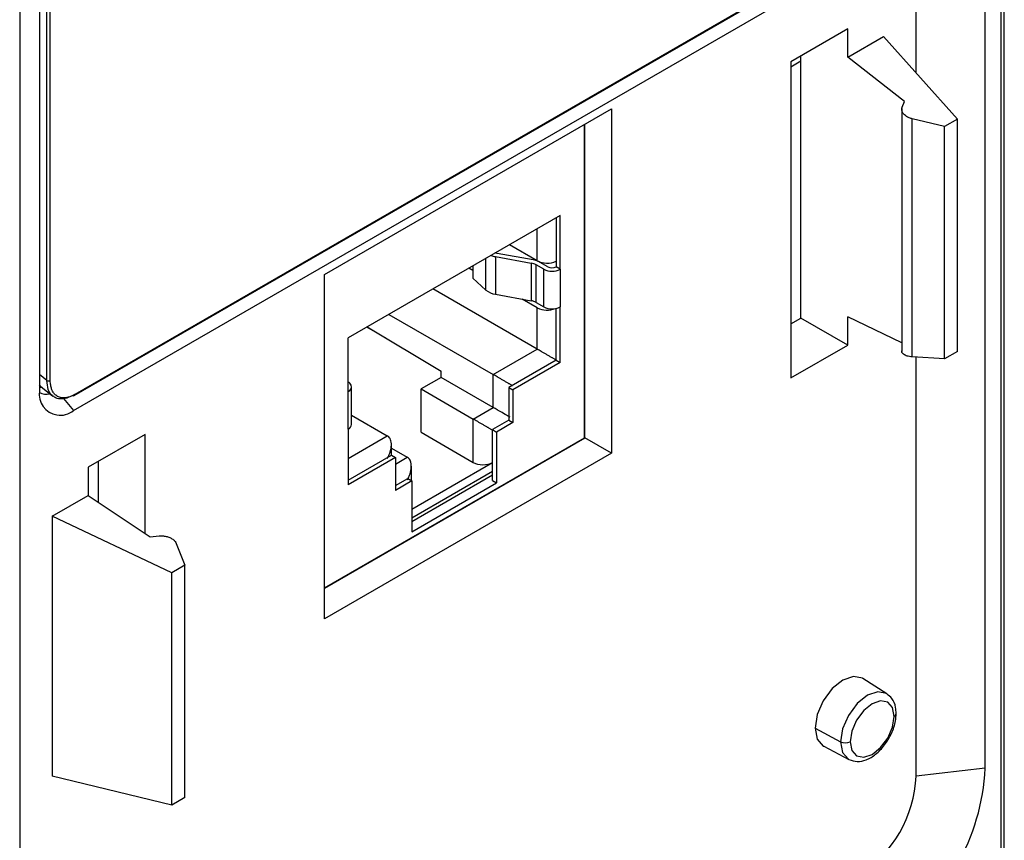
# Model space of a CAD drawing. Header units: inches. Extents: x -287 to -97, y 229 to 474.
# Tile 15 of 17: x -132 to -98, y 345 to 373. Entities that reach past the tile are written whole.
import ezdxf

# ---------------------------------------------------------------- set-up
doc = ezdxf.new("R2010")
doc.units = ezdxf.units.IN
doc.header["$MEASUREMENT"] = 0

# ---------------------------------------------------------------- blocks, each defined once
blk = doc.blocks.new('block 29')
at = {"color": 7, "lineweight": 25}
blk.add_lwpolyline([(-98.226, 343.564), (-98.226, 403.122)], dxfattribs=at)
blk = doc.blocks.new('block 43')
at = {"color": 7, "lineweight": 25}
blk.add_lwpolyline([(-120.879, 359.049), (-120.879, 360.355)], dxfattribs=at)
blk = doc.blocks.new('block 47')
at = {"color": 7, "lineweight": 25}
blk.add_lwpolyline([(-119.498, 357.986), (-119.498, 358.343)], dxfattribs=at)
blk = doc.blocks.new('block 48')
at = {"color": 7, "lineweight": 25}
blk.add_lwpolyline([(-118.79, 355.68), (-115.989, 357.296)], dxfattribs=at)
blk = doc.blocks.new('block 55')
at = {"color": 7, "lineweight": 25}
blk.add_lwpolyline([(-118.805, 357.097), (-118.805, 357.6)], dxfattribs=at)
blk = doc.blocks.new('block 71')
at = {"color": 7, "lineweight": 25}
blk.add_lwpolyline([(-101.785, 370.011), (-101.785, 361.579)], dxfattribs=at)
blk = doc.blocks.new('block 86')
at = {"color": 7, "lineweight": 25}
blk.add_open_spline([(-101.979, 349.017), (-101.983, 349.09), (-101.988, 349.162), (-101.999, 349.232), (-102.019, 349.346), (-102.059, 349.453), (-102.125, 349.536), (-102.175, 349.599), (-102.239, 349.648), (-102.304, 349.696)], degree=3, knots=[0, 0, 0, 0, 1, 1, 1, 2, 2, 2, 3, 3, 3, 3], dxfattribs=at)
blk = doc.blocks.new('block 87')
at = {"color": 7, "lineweight": 25}
blk.add_lwpolyline([(-102.301, 349.706), (-103.134, 350.235)], dxfattribs=at)
blk = doc.blocks.new('block 88')
at = {"color": 7, "lineweight": 25}
blk.add_open_spline([(-103.617, 347.425), (-103.522, 347.391), (-103.427, 347.358), (-103.327, 347.353), (-103.226, 347.349), (-103.122, 347.373), (-103.019, 347.413), (-102.906, 347.458), (-102.796, 347.523), (-102.691, 347.606), (-102.58, 347.694), (-102.474, 347.804), (-102.381, 347.926), (-102.288, 348.049), (-102.207, 348.185), (-102.142, 348.326), (-102.077, 348.469), (-102.028, 348.617), (-102.004, 348.759), (-101.989, 348.847), (-101.984, 348.932), (-101.979, 349.017)], degree=3, knots=[0, 0, 0, 0, 1, 1, 1, 2, 2, 2, 3, 3, 3, 4, 4, 4, 5, 5, 5, 6, 6, 6, 7, 7, 7, 7], dxfattribs=at)
blk = doc.blocks.new('block 89')
at = {"color": 7, "lineweight": 25}
blk.add_lwpolyline([(-104.493, 347.88), (-103.618, 347.424)], dxfattribs=at)
blk = doc.blocks.new('block 134')
at = {"color": 7, "lineweight": 25}
blk.add_lwpolyline([(-131.662, 360.365), (-131.244, 360.031)], dxfattribs=at)
blk = doc.blocks.new('block 135')
at = {"color": 7, "lineweight": 25}
blk.add_lwpolyline([(-131.709, 360.385), (-131.632, 360.341)], dxfattribs=at)
blk = doc.blocks.new('block 136')
at = {"color": 7, "lineweight": 25}
blk.add_lwpolyline([(-130.506, 360.05), (-104.17, 375.253)], dxfattribs=at)
blk = doc.blocks.new('block 329')
at = {"color": 7, "lineweight": 25}
blk.add_lwpolyline([(-98.343, 402.959), (-98.343, 343.495)], dxfattribs=at)
blk = doc.blocks.new('block 331')
at = {"color": 7, "lineweight": 25}
blk.add_open_spline([(-102.303, 341.209), (-100.273, 342.507), (-99.001, 344.711), (-98.892, 347.117)], degree=3, dxfattribs=at)
blk = doc.blocks.new('block 332')
at = {"color": 7, "lineweight": 25}
blk.add_lwpolyline([(-98.892, 347.117), (-98.892, 395.783)], dxfattribs=at)
blk = doc.blocks.new('block 437')
at = {"color": 7, "lineweight": 25}
blk.add_lwpolyline([(-132.397, 377.551), (-132.397, 328.885)], dxfattribs=at)
blk = doc.blocks.new('block 441')
at = {"color": 7, "lineweight": 25}
blk.add_lwpolyline([(-131.709, 377.393), (-131.709, 360.213)], dxfattribs=at)
blk = doc.blocks.new('block 442')
at = {"color": 7, "lineweight": 25}
blk.add_open_spline([(-131.709, 360.213), (-131.774, 359.816), (-131.504, 359.442), (-131.107, 359.378), (-130.902, 359.344), (-130.692, 359.4), (-130.53, 359.532)], degree=3, knots=[0, 0, 0, 0, 1, 1, 1, 2, 2, 2, 2], dxfattribs=at)
blk = doc.blocks.new('block 443')
at = {"color": 7, "lineweight": 25}
blk.add_lwpolyline([(-130.53, 359.532), (-103.151, 375.338)], dxfattribs=at)
blk = doc.blocks.new('block 451')
at = {"color": 7, "lineweight": 25}
blk.add_lwpolyline([(-121.819, 352.303), (-121.819, 364.257)], dxfattribs=at)
blk = doc.blocks.new('block 452')
at = {"color": 7, "lineweight": 25}
blk.add_lwpolyline([(-111.863, 358.05), (-121.819, 352.303)], dxfattribs=at)
blk = doc.blocks.new('block 453')
at = {"color": 7, "lineweight": 25}
blk.add_lwpolyline([(-111.863, 370.004), (-111.863, 358.05)], dxfattribs=at)
blk = doc.blocks.new('block 454')
at = {"color": 7, "lineweight": 25}
blk.add_lwpolyline([(-121.819, 364.257), (-111.863, 370.004)], dxfattribs=at)
blk = doc.blocks.new('block 457')
at = {"color": 7, "lineweight": 25}
blk.add_lwpolyline([(-103.134, 350.235), (-103.15, 350.245), (-103.462, 350.306), (-103.83, 350.178), (-104.198, 349.881), (-104.51, 349.46), (-104.719, 348.979), (-104.792, 348.512)], dxfattribs=at)
blk = doc.blocks.new('block 458')
at = {"color": 7, "lineweight": 25}
blk.add_lwpolyline([(-104.792, 348.512), (-104.719, 348.129), (-104.51, 347.89), (-104.493, 347.88)], dxfattribs=at)
blk = doc.blocks.new('block 459')
at = {"color": 7, "lineweight": 25}
blk.add_lwpolyline([(-103.66, 361.805), (-103.66, 362.785)], dxfattribs=at)
blk = doc.blocks.new('block 460')
at = {"color": 7, "lineweight": 25}
blk.add_lwpolyline([(-103.66, 371.8), (-102.416, 372.518)], dxfattribs=at)
blk = doc.blocks.new('block 461')
at = {"color": 7, "lineweight": 25}
blk.add_lwpolyline([(-103.66, 371.8), (-103.66, 372.78)], dxfattribs=at)
blk = doc.blocks.new('block 462')
at = {"color": 7, "lineweight": 25}
blk.add_lwpolyline([(-103.66, 372.78), (-105.64, 371.637)], dxfattribs=at)
blk = doc.blocks.new('block 463')
at = {"color": 7, "lineweight": 25}
blk.add_lwpolyline([(-105.64, 371.637), (-105.64, 360.662)], dxfattribs=at)
blk = doc.blocks.new('block 464')
at = {"color": 7, "lineweight": 25}
blk.add_lwpolyline([(-105.64, 360.662), (-103.66, 361.805)], dxfattribs=at)
blk = doc.blocks.new('block 465')
at = {"color": 7, "lineweight": 25}
blk.add_lwpolyline([(-130.021, 357.562), (-130.021, 356.582)], dxfattribs=at)
blk = doc.blocks.new('block 466')
at = {"color": 7, "lineweight": 25}
blk.add_lwpolyline([(-131.266, 355.864), (-130.021, 356.582)], dxfattribs=at)
blk = doc.blocks.new('block 467')
at = {"color": 7, "lineweight": 25}
blk.add_lwpolyline([(-131.266, 355.864), (-131.266, 346.849)], dxfattribs=at)
blk = doc.blocks.new('block 468')
at = {"color": 7, "lineweight": 25}
blk.add_lwpolyline([(-128.041, 355.266), (-128.041, 358.705)], dxfattribs=at)
blk = doc.blocks.new('block 469')
at = {"color": 7, "lineweight": 25}
blk.add_lwpolyline([(-128.041, 358.705), (-130.021, 357.562)], dxfattribs=at)
blk = doc.blocks.new('block 471')
at = {"color": 7, "lineweight": 25}
blk.add_lwpolyline([(-101.284, 346.846), (-101.284, 361.386)], dxfattribs=at)
blk = doc.blocks.new('block 472')
at = {"color": 7, "lineweight": 25}
blk.add_lwpolyline([(-101.284, 371.252), (-101.284, 395.512)], dxfattribs=at)
blk = doc.blocks.new('block 473')
at = {"color": 7, "lineweight": 25}
blk.add_open_spline([(-103.264, 343.417), (-102.086, 344.17), (-101.348, 345.449), (-101.284, 346.846)], degree=3, dxfattribs=at)
blk = doc.blocks.new('block 557')
at = {"color": 7, "lineweight": 25}
blk.add_lwpolyline([(-131.709, 360.33), (-131.64, 360.347)], dxfattribs=at)
blk = doc.blocks.new('block 694')
at = {"color": 7, "lineweight": 25}
blk.add_open_spline([(-131.708, 360.159), (-131.599, 360.099), (-131.471, 360.084), (-131.351, 360.116)], degree=3, dxfattribs=at)
blk = doc.blocks.new('block 695')
at = {"color": 7, "lineweight": 25}
blk.add_lwpolyline([(-130.021, 356.582), (-127.865, 355.149)], dxfattribs=at)
blk = doc.blocks.new('block 696')
at = {"color": 7, "lineweight": 25}
blk.add_lwpolyline([(-127.865, 355.149), (-127.552, 355.181)], dxfattribs=at)
blk = doc.blocks.new('block 697')
at = {"color": 7, "lineweight": 25}
blk.add_open_spline([(-127.552, 355.181), (-127.534, 355.182), (-127.517, 355.183), (-127.499, 355.184), (-127.48, 355.185), (-127.461, 355.184), (-127.442, 355.183), (-127.421, 355.182), (-127.401, 355.18), (-127.381, 355.178), (-127.359, 355.175), (-127.338, 355.171), (-127.317, 355.166), (-127.295, 355.161), (-127.273, 355.155), (-127.252, 355.149), (-127.229, 355.141), (-127.208, 355.133), (-127.187, 355.124), (-127.17, 355.116), (-127.154, 355.108), (-127.139, 355.1), (-127.121, 355.09), (-127.104, 355.079), (-127.088, 355.067), (-127.054, 355.043), (-127.024, 355.016), (-127.003, 354.987), (-126.987, 354.965), (-126.975, 354.942), (-126.964, 354.919)], degree=3, knots=[0, 0, 0, 0, 1, 1, 1, 2, 2, 2, 3, 3, 3, 4, 4, 4, 5, 5, 5, 6, 6, 6, 7, 7, 7, 8, 8, 8, 9, 9, 9, 10, 10, 10, 10], dxfattribs=at)
blk = doc.blocks.new('block 698')
at = {"color": 7, "lineweight": 25}
blk.add_lwpolyline([(-126.964, 354.919), (-126.661, 354.166)], dxfattribs=at)
blk = doc.blocks.new('block 699')
at = {"color": 7, "lineweight": 25}
blk.add_lwpolyline([(-126.661, 354.166), (-127.114, 353.904)], dxfattribs=at)
blk = doc.blocks.new('block 700')
at = {"color": 7, "lineweight": 25}
blk.add_lwpolyline([(-127.114, 353.904), (-131.266, 355.864)], dxfattribs=at)
blk = doc.blocks.new('block 701')
at = {"color": 7, "lineweight": 25}
blk.add_lwpolyline([(-127.114, 345.843), (-127.114, 353.904)], dxfattribs=at)
blk = doc.blocks.new('block 702')
at = {"color": 7, "lineweight": 25}
blk.add_lwpolyline([(-127.114, 345.843), (-131.266, 346.849)], dxfattribs=at)
blk = doc.blocks.new('block 706')
at = {"color": 7, "lineweight": 25}
blk.add_lwpolyline([(-126.661, 346.104), (-127.114, 345.843)], dxfattribs=at)
blk = doc.blocks.new('block 707')
at = {"color": 7, "lineweight": 25}
blk.add_lwpolyline([(-126.661, 346.104), (-126.661, 354.166)], dxfattribs=at)
blk = doc.blocks.new('block 749')
at = {"color": 7, "lineweight": 25}
blk.add_lwpolyline([(-129.664, 356.345), (-129.664, 357.768)], dxfattribs=at)
blk = doc.blocks.new('block 793')
at = {"color": 7, "lineweight": 25}
blk.add_lwpolyline([(-121.819, 353.38), (-112.793, 358.591)], dxfattribs=at)
blk = doc.blocks.new('block 794')
at = {"color": 7, "lineweight": 25}
blk.add_lwpolyline([(-112.793, 358.591), (-112.793, 369.467)], dxfattribs=at)
blk = doc.blocks.new('block 795')
at = {"color": 7, "lineweight": 25}
blk.add_lwpolyline([(-115.848, 358.787), (-115.848, 357.023)], dxfattribs=at)
blk = doc.blocks.new('block 796')
at = {"color": 7, "lineweight": 25}
blk.add_lwpolyline([(-115.282, 359.113), (-115.848, 358.787)], dxfattribs=at)
blk = doc.blocks.new('block 797')
at = {"color": 7, "lineweight": 25}
blk.add_lwpolyline([(-115.282, 360.257), (-115.282, 359.113)], dxfattribs=at)
blk = doc.blocks.new('block 798')
at = {"color": 7, "lineweight": 25}
blk.add_lwpolyline([(-113.642, 361.204), (-115.282, 360.257)], dxfattribs=at)
blk = doc.blocks.new('block 799')
at = {"color": 7, "lineweight": 25}
blk.add_lwpolyline([(-113.642, 361.204), (-113.642, 363.131)], dxfattribs=at)
blk = doc.blocks.new('block 800')
at = {"color": 7, "lineweight": 25}
blk.add_lwpolyline([(-113.642, 364.437), (-113.642, 363.131)], dxfattribs=at)
blk = doc.blocks.new('block 801')
at = {"color": 7, "lineweight": 25}
blk.add_lwpolyline([(-113.642, 364.437), (-113.642, 366.299)], dxfattribs=at)
blk = doc.blocks.new('block 802')
at = {"color": 7, "lineweight": 25}
blk.add_lwpolyline([(-113.642, 366.299), (-120.996, 362.054)], dxfattribs=at)
blk = doc.blocks.new('block 803')
at = {"color": 7, "lineweight": 25}
blk.add_lwpolyline([(-120.996, 360.192), (-120.996, 362.054)], dxfattribs=at)
blk = doc.blocks.new('block 804')
at = {"color": 7, "lineweight": 25}
blk.add_lwpolyline([(-120.996, 358.885), (-120.996, 360.192)], dxfattribs=at)
blk = doc.blocks.new('block 805')
at = {"color": 7, "lineweight": 25}
blk.add_lwpolyline([(-120.996, 358.885), (-120.996, 356.958)], dxfattribs=at)
blk = doc.blocks.new('block 806')
at = {"color": 7, "lineweight": 25}
blk.add_lwpolyline([(-119.355, 357.905), (-120.996, 356.958)], dxfattribs=at)
blk = doc.blocks.new('block 807')
at = {"color": 7, "lineweight": 25}
blk.add_lwpolyline([(-119.355, 357.905), (-119.355, 356.762)], dxfattribs=at)
blk = doc.blocks.new('block 808')
at = {"color": 7, "lineweight": 25}
blk.add_lwpolyline([(-118.79, 357.089), (-119.355, 356.762)], dxfattribs=at)
blk = doc.blocks.new('block 809')
at = {"color": 7, "lineweight": 25}
blk.add_lwpolyline([(-118.79, 357.089), (-118.79, 355.325)], dxfattribs=at)
blk = doc.blocks.new('block 810')
at = {"color": 7, "lineweight": 25}
blk.add_lwpolyline([(-118.79, 355.325), (-115.848, 357.023)], dxfattribs=at)
blk = doc.blocks.new('block 825')
at = {"color": 7, "lineweight": 25}
blk.add_lwpolyline([(-98.892, 347.117), (-101.284, 346.846)], dxfattribs=at)
blk = doc.blocks.new('block 856')
at = {"color": 7, "lineweight": 25}
blk.add_open_spline([(-120.996, 360.192), (-120.906, 360.226), (-120.86, 360.327), (-120.894, 360.417), (-120.912, 360.464), (-120.949, 360.501), (-120.996, 360.518)], degree=3, knots=[0, 0, 0, 0, 1, 1, 1, 2, 2, 2, 2], dxfattribs=at)
blk = doc.blocks.new('block 857')
at = {"color": 7, "lineweight": 25}
blk.add_open_spline([(-120.996, 358.885), (-120.93, 358.915), (-120.886, 358.977), (-120.879, 359.049)], degree=3, dxfattribs=at)
blk = doc.blocks.new('block 896')
at = {"color": 7, "lineweight": 25}
blk.add_open_spline([(-119.638, 357.873), (-119.626, 357.895), (-119.613, 357.918), (-119.602, 357.941), (-119.592, 357.961), (-119.582, 357.982), (-119.574, 358.003), (-119.566, 358.022), (-119.559, 358.04), (-119.552, 358.059), (-119.546, 358.075), (-119.541, 358.091), (-119.536, 358.108), (-119.532, 358.121), (-119.528, 358.135), (-119.524, 358.149), (-119.513, 358.19), (-119.506, 358.233), (-119.501, 358.275), (-119.498, 358.311), (-119.496, 358.347), (-119.499, 358.383), (-119.501, 358.416), (-119.506, 358.448), (-119.514, 358.479), (-119.521, 358.506), (-119.531, 358.532), (-119.544, 358.557), (-119.555, 358.578), (-119.569, 358.598), (-119.585, 358.615), (-119.601, 358.631), (-119.62, 358.644), (-119.638, 358.656)], degree=3, knots=[0, 0, 0, 0, 1, 1, 1, 2, 2, 2, 3, 3, 3, 4, 4, 4, 5, 5, 5, 6, 6, 6, 7, 7, 7, 8, 8, 8, 9, 9, 9, 10, 10, 10, 11, 11, 11, 11], dxfattribs=at)
blk = doc.blocks.new('block 897')
at = {"color": 7, "lineweight": 25}
blk.add_lwpolyline([(-119.497, 357.987), (-119.355, 357.905)], dxfattribs=at)
blk = doc.blocks.new('block 898')
at = {"color": 7, "lineweight": 25}
blk.add_lwpolyline([(-120.996, 357.122), (-119.497, 357.987)], dxfattribs=at)
blk = doc.blocks.new('block 899')
at = {"color": 7, "lineweight": 25}
blk.add_lwpolyline([(-120.879, 359.373), (-119.638, 358.656)], dxfattribs=at)
blk = doc.blocks.new('block 901')
at = {"color": 7, "lineweight": 25}
blk.add_lwpolyline([(-112.783, 358.581), (-112.783, 369.473)], dxfattribs=at)
blk = doc.blocks.new('block 902')
at = {"color": 7, "lineweight": 25}
blk.add_lwpolyline([(-111.863, 358.05), (-112.783, 358.581)], dxfattribs=at)
blk = doc.blocks.new('block 907')
at = {"color": 7, "lineweight": 25}
blk.add_lwpolyline([(-121.819, 353.365), (-112.783, 358.581)], dxfattribs=at)
blk = doc.blocks.new('block 909')
at = {"color": 7, "lineweight": 25}
blk.add_lwpolyline([(-115.989, 357.105), (-115.848, 357.023)], dxfattribs=at)
blk = doc.blocks.new('block 919')
at = {"color": 7, "lineweight": 25}
blk.add_open_spline([(-118.945, 357.129), (-118.933, 357.152), (-118.92, 357.175), (-118.909, 357.198), (-118.899, 357.218), (-118.889, 357.239), (-118.881, 357.26), (-118.873, 357.278), (-118.866, 357.297), (-118.859, 357.316), (-118.853, 357.332), (-118.848, 357.348), (-118.843, 357.364), (-118.839, 357.378), (-118.835, 357.392), (-118.831, 357.405), (-118.82, 357.447), (-118.813, 357.49), (-118.808, 357.532), (-118.805, 357.568), (-118.804, 357.605), (-118.806, 357.64), (-118.808, 357.673), (-118.813, 357.705), (-118.821, 357.736), (-118.828, 357.763), (-118.838, 357.79), (-118.851, 357.814), (-118.863, 357.835), (-118.876, 357.855), (-118.893, 357.872), (-118.909, 357.888), (-118.927, 357.9), (-118.945, 357.913)], degree=3, knots=[0, 0, 0, 0, 1, 1, 1, 2, 2, 2, 3, 3, 3, 4, 4, 4, 5, 5, 5, 6, 6, 6, 7, 7, 7, 8, 8, 8, 9, 9, 9, 10, 10, 10, 11, 11, 11, 11], dxfattribs=at)
blk = doc.blocks.new('block 925')
at = {"color": 7, "lineweight": 25}
blk.add_lwpolyline([(-118.464, 358.778), (-116.654, 357.734)], dxfattribs=at)
blk = doc.blocks.new('block 926')
at = {"color": 7, "lineweight": 25}
blk.add_open_spline([(-116.654, 357.734), (-116.568, 357.683), (-116.447, 357.654), (-116.325, 357.652), (-116.202, 357.651), (-116.079, 357.678), (-115.989, 357.726)], degree=3, knots=[0, 0, 0, 0, 1, 1, 1, 2, 2, 2, 2], dxfattribs=at)
blk = doc.blocks.new('block 927')
at = {"color": 7, "lineweight": 25}
blk.add_lwpolyline([(-118.79, 356.109), (-115.989, 357.726)], dxfattribs=at)
blk = doc.blocks.new('block 928')
at = {"color": 7, "lineweight": 25}
blk.add_lwpolyline([(-119.664, 362.035), (-120.346, 362.428)], dxfattribs=at)
blk = doc.blocks.new('block 931')
at = {"color": 7, "lineweight": 25}
blk.add_lwpolyline([(-118.931, 357.17), (-118.79, 357.089)], dxfattribs=at)
blk = doc.blocks.new('block 932')
at = {"color": 7, "lineweight": 25}
blk.add_lwpolyline([(-119.355, 356.926), (-118.931, 357.17)], dxfattribs=at)
blk = doc.blocks.new('block 933')
at = {"color": 7, "lineweight": 25}
blk.add_open_spline([(-114.434, 364.731), (-114.231, 364.626), (-113.991, 364.621), (-113.783, 364.716)], degree=3, dxfattribs=at)
blk = doc.blocks.new('block 934')
at = {"color": 7, "lineweight": 25}
blk.add_lwpolyline([(-113.642, 364.437), (-113.783, 364.519)], dxfattribs=at)
blk = doc.blocks.new('block 935')
at = {"color": 7, "lineweight": 25}
blk.add_lwpolyline([(-113.783, 366.217), (-113.783, 364.519)], dxfattribs=at)
blk = doc.blocks.new('block 936')
at = {"color": 7, "lineweight": 25}
blk.add_lwpolyline([(-119.498, 358.232), (-118.945, 357.913)], dxfattribs=at)
blk = doc.blocks.new('block 939')
at = {"color": 7, "lineweight": 25}
blk.add_lwpolyline([(-112.796, 358.589), (-112.783, 358.581)], dxfattribs=at)
blk = doc.blocks.new('block 940')
at = {"color": 7, "lineweight": 25}
blk.add_lwpolyline([(-114.434, 364.731), (-115.396, 365.286)], dxfattribs=at)
blk = doc.blocks.new('block 948')
at = {"color": 7, "lineweight": 25}
blk.add_lwpolyline([(-115.828, 364.985), (-115.861, 364.992), (-115.891, 365)], dxfattribs=at)
blk = doc.blocks.new('block 949')
at = {"color": 7, "lineweight": 25}
blk.add_lwpolyline([(-114.581, 364.76), (-115.828, 364.985)], dxfattribs=at)
blk = doc.blocks.new('block 950')
at = {"color": 7, "lineweight": 25}
blk.add_open_spline([(-114.336, 364.675), (-114.412, 364.717), (-114.495, 364.746), (-114.581, 364.76)], degree=3, dxfattribs=at)
blk = doc.blocks.new('block 951')
at = {"color": 7, "lineweight": 25}
blk.add_lwpolyline([(-114.066, 364.519), (-114.336, 364.675)], dxfattribs=at)
blk = doc.blocks.new('block 952')
at = {"color": 7, "lineweight": 25}
blk.add_open_spline([(-114.066, 364.519), (-113.977, 364.473), (-113.872, 364.473), (-113.783, 364.519)], degree=3, dxfattribs=at)
blk = doc.blocks.new('block 953')
at = {"color": 7, "lineweight": 25}
blk.add_open_spline([(-114.207, 364.437), (-114.03, 364.345), (-113.819, 364.345), (-113.642, 364.437)], degree=3, dxfattribs=at)
blk = doc.blocks.new('block 954')
at = {"color": 7, "lineweight": 25}
blk.add_lwpolyline([(-114.207, 364.437), (-114.477, 364.593)], dxfattribs=at)
blk = doc.blocks.new('block 955')
at = {"color": 7, "lineweight": 25}
blk.add_open_spline([(-114.477, 364.593), (-114.528, 364.621), (-114.584, 364.64), (-114.641, 364.65)], degree=3, dxfattribs=at)
blk = doc.blocks.new('block 956')
at = {"color": 7, "lineweight": 25}
blk.add_lwpolyline([(-115.888, 364.875), (-114.641, 364.65)], dxfattribs=at)
blk = doc.blocks.new('block 957')
at = {"color": 7, "lineweight": 25}
blk.add_open_spline([(-116.037, 364.916), (-115.989, 364.898), (-115.939, 364.884), (-115.888, 364.875)], degree=3, dxfattribs=at)
blk = doc.blocks.new('block 958')
at = {"color": 7, "lineweight": 25}
blk.add_open_spline([(-114.207, 363.131), (-114.03, 363.039), (-113.819, 363.039), (-113.642, 363.131)], degree=3, dxfattribs=at)
blk = doc.blocks.new('block 959')
at = {"color": 7, "lineweight": 25}
blk.add_lwpolyline([(-114.207, 363.131), (-114.207, 364.437)], dxfattribs=at)
blk = doc.blocks.new('block 960')
at = {"color": 7, "lineweight": 25}
blk.add_lwpolyline([(-115.989, 357.431), (-115.989, 357.725)], dxfattribs=at)
blk = doc.blocks.new('block 962')
at = {"color": 7, "lineweight": 25}
blk.add_lwpolyline([(-115.888, 363.569), (-114.641, 363.344)], dxfattribs=at)
blk = doc.blocks.new('block 963')
at = {"color": 7, "lineweight": 25}
blk.add_lwpolyline([(-115.888, 364.875), (-115.888, 363.569)], dxfattribs=at)
blk = doc.blocks.new('block 964')
at = {"color": 7, "lineweight": 25}
blk.add_lwpolyline([(-114.641, 364.65), (-114.641, 363.344)], dxfattribs=at)
blk = doc.blocks.new('block 965')
at = {"color": 7, "lineweight": 25}
blk.add_lwpolyline([(-114.477, 363.287), (-114.207, 363.131)], dxfattribs=at)
blk = doc.blocks.new('block 966')
at = {"color": 7, "lineweight": 25}
blk.add_lwpolyline([(-114.477, 363.287), (-114.477, 364.593)], dxfattribs=at)
blk = doc.blocks.new('block 967')
at = {"color": 7, "lineweight": 25}
blk.add_open_spline([(-114.477, 363.287), (-114.528, 363.315), (-114.584, 363.334), (-114.641, 363.344)], degree=3, dxfattribs=at)
blk = doc.blocks.new('block 971')
at = {"color": 7, "lineweight": 25}
blk.add_lwpolyline([(-119.582, 362.869), (-115.961, 360.779)], dxfattribs=at)
blk = doc.blocks.new('block 972')
at = {"color": 7, "lineweight": 25}
blk.add_lwpolyline([(-115.961, 359.636), (-115.961, 360.779)], dxfattribs=at)
blk = doc.blocks.new('block 973')
at = {"color": 7, "lineweight": 25}
blk.add_lwpolyline([(-115.961, 359.636), (-117.771, 360.681)], dxfattribs=at)
blk = doc.blocks.new('block 974')
at = {"color": 7, "lineweight": 25}
blk.add_lwpolyline([(-117.771, 360.681), (-117.771, 360.904)], dxfattribs=at)
blk = doc.blocks.new('block 975')
at = {"color": 7, "lineweight": 25}
blk.add_lwpolyline([(-120.335, 362.435), (-117.771, 360.904)], dxfattribs=at)
blk = doc.blocks.new('block 979')
at = {"color": 7, "lineweight": 25}
blk.add_open_spline([(-116.216, 363.714), (-116.122, 363.637), (-116.009, 363.586), (-115.888, 363.569)], degree=3, dxfattribs=at)
blk = doc.blocks.new('block 981')
at = {"color": 7, "lineweight": 25}
blk.add_open_spline([(-115.282, 360.387), (-115.296, 360.395), (-115.309, 360.402), (-115.323, 360.411), (-115.336, 360.418), (-115.349, 360.426), (-115.363, 360.433), (-115.375, 360.441), (-115.388, 360.448), (-115.401, 360.455), (-115.412, 360.462), (-115.423, 360.468), (-115.434, 360.475), (-115.444, 360.481), (-115.454, 360.486), (-115.464, 360.492), (-115.495, 360.51), (-115.528, 360.529), (-115.562, 360.549), (-115.592, 360.566), (-115.623, 360.584), (-115.655, 360.602), (-115.684, 360.619), (-115.714, 360.637), (-115.745, 360.654), (-115.773, 360.67), (-115.8, 360.686), (-115.828, 360.702), (-115.852, 360.716), (-115.876, 360.73), (-115.899, 360.743), (-115.921, 360.756), (-115.941, 360.767), (-115.961, 360.779)], degree=3, knots=[0, 0, 0, 0, 1, 1, 1, 2, 2, 2, 3, 3, 3, 4, 4, 4, 5, 5, 5, 6, 6, 6, 7, 7, 7, 8, 8, 8, 9, 9, 9, 10, 10, 10, 11, 11, 11, 11], dxfattribs=at)
blk = doc.blocks.new('block 982')
at = {"color": 7, "lineweight": 25}
blk.add_lwpolyline([(-115.961, 360.779), (-114.434, 361.661)], dxfattribs=at)
blk = doc.blocks.new('block 983')
at = {"color": 7, "lineweight": 25}
blk.add_open_spline([(-113.755, 361.269), (-113.768, 361.277), (-113.782, 361.284), (-113.796, 361.293), (-113.808, 361.3), (-113.822, 361.308), (-113.835, 361.316), (-113.847, 361.323), (-113.86, 361.33), (-113.873, 361.337), (-113.884, 361.344), (-113.895, 361.35), (-113.907, 361.357), (-113.917, 361.362), (-113.927, 361.368), (-113.937, 361.374), (-113.968, 361.392), (-114.001, 361.411), (-114.035, 361.431), (-114.065, 361.448), (-114.096, 361.466), (-114.127, 361.484), (-114.157, 361.501), (-114.187, 361.519), (-114.218, 361.536), (-114.245, 361.552), (-114.273, 361.568), (-114.3, 361.584), (-114.325, 361.598), (-114.349, 361.612), (-114.371, 361.625), (-114.393, 361.637), (-114.414, 361.649), (-114.434, 361.661)], degree=3, knots=[0, 0, 0, 0, 1, 1, 1, 2, 2, 2, 3, 3, 3, 4, 4, 4, 5, 5, 5, 6, 6, 6, 7, 7, 7, 8, 8, 8, 9, 9, 9, 10, 10, 10, 11, 11, 11, 11], dxfattribs=at)
blk = doc.blocks.new('block 984')
at = {"color": 7, "lineweight": 25}
blk.add_open_spline([(-115.373, 359.297), (-115.402, 359.313), (-115.431, 359.33), (-115.464, 359.349), (-115.519, 359.381), (-115.586, 359.419), (-115.655, 359.459), (-115.684, 359.476), (-115.715, 359.494), (-115.745, 359.511), (-115.772, 359.527), (-115.8, 359.543), (-115.828, 359.559), (-115.852, 359.573), (-115.876, 359.587), (-115.899, 359.6), (-115.921, 359.613), (-115.941, 359.624), (-115.961, 359.636)], degree=3, knots=[0, 0, 0, 0, 1, 1, 1, 2, 2, 2, 3, 3, 3, 4, 4, 4, 5, 5, 5, 6, 6, 6, 6], dxfattribs=at)
blk = doc.blocks.new('block 989')
at = {"color": 7, "lineweight": 25}
blk.add_lwpolyline([(-116.668, 364.552), (-116.668, 364.127)], dxfattribs=at)
blk = doc.blocks.new('block 990')
at = {"color": 7, "lineweight": 25}
blk.add_lwpolyline([(-116.216, 363.714), (-116.668, 364.127)], dxfattribs=at)
blk = doc.blocks.new('block 991')
at = {"color": 7, "lineweight": 25}
blk.add_lwpolyline([(-114.434, 361.661), (-114.434, 363.098)], dxfattribs=at)
blk = doc.blocks.new('block 992')
at = {"color": 7, "lineweight": 25}
blk.add_open_spline([(-114.434, 363.098), (-114.237, 362.997), (-114.006, 362.988), (-113.802, 363.074)], degree=3, dxfattribs=at)
blk = doc.blocks.new('block 993')
at = {"color": 7, "lineweight": 25}
blk.add_lwpolyline([(-114.434, 363.098), (-114.959, 363.401)], dxfattribs=at)
blk = doc.blocks.new('block 994')
at = {"color": 7, "lineweight": 25}
blk.add_lwpolyline([(-116.668, 364.388), (-116.81, 364.47)], dxfattribs=at)
blk = doc.blocks.new('block 995')
at = {"color": 7, "lineweight": 25}
blk.add_lwpolyline([(-116.654, 357.734), (-116.654, 359.236)], dxfattribs=at)
blk = doc.blocks.new('block 996')
at = {"color": 7, "lineweight": 25}
blk.add_open_spline([(-115.975, 358.844), (-115.989, 358.852), (-116.002, 358.859), (-116.016, 358.868), (-116.029, 358.875), (-116.042, 358.882), (-116.056, 358.89), (-116.068, 358.897), (-116.081, 358.905), (-116.094, 358.912), (-116.105, 358.918), (-116.116, 358.925), (-116.127, 358.932), (-116.137, 358.937), (-116.147, 358.943), (-116.157, 358.949), (-116.188, 358.967), (-116.221, 358.986), (-116.255, 359.006), (-116.285, 359.023), (-116.316, 359.041), (-116.348, 359.059), (-116.377, 359.076), (-116.407, 359.093), (-116.438, 359.111), (-116.466, 359.127), (-116.493, 359.143), (-116.521, 359.159), (-116.545, 359.173), (-116.569, 359.187), (-116.592, 359.2), (-116.614, 359.213), (-116.634, 359.224), (-116.654, 359.236)], degree=3, knots=[0, 0, 0, 0, 1, 1, 1, 2, 2, 2, 3, 3, 3, 4, 4, 4, 5, 5, 5, 6, 6, 6, 7, 7, 7, 8, 8, 8, 9, 9, 9, 10, 10, 10, 11, 11, 11, 11], dxfattribs=at)
blk = doc.blocks.new('block 997')
at = {"color": 7, "lineweight": 25}
blk.add_open_spline([(-115.989, 357.726), (-115.985, 357.728), (-115.98, 357.731), (-115.975, 357.734)], degree=3, dxfattribs=at)
blk = doc.blocks.new('block 998')
at = {"color": 7, "lineweight": 25}
blk.add_lwpolyline([(-116.654, 359.236), (-115.961, 359.636)], dxfattribs=at)
blk = doc.blocks.new('block 999')
at = {"color": 7, "lineweight": 25}
blk.add_lwpolyline([(-114.434, 361.661), (-118.055, 363.751)], dxfattribs=at)
blk = doc.blocks.new('block 1000')
at = {"color": 7, "lineweight": 25}
blk.add_lwpolyline([(-113.783, 361.285), (-113.642, 361.204)], dxfattribs=at)
blk = doc.blocks.new('block 1001')
at = {"color": 7, "lineweight": 25}
blk.add_lwpolyline([(-113.783, 361.285), (-113.783, 363.078)], dxfattribs=at)
blk = doc.blocks.new('block 1002')
at = {"color": 7, "lineweight": 25}
blk.add_lwpolyline([(-115.424, 359.195), (-115.282, 359.113)], dxfattribs=at)
blk = doc.blocks.new('block 1003')
at = {"color": 7, "lineweight": 25}
blk.add_lwpolyline([(-115.424, 360.338), (-115.282, 360.257)], dxfattribs=at)
blk = doc.blocks.new('block 1004')
at = {"color": 7, "lineweight": 25}
blk.add_lwpolyline([(-115.424, 360.338), (-115.424, 359.195)], dxfattribs=at)
blk = doc.blocks.new('block 1005')
at = {"color": 7, "lineweight": 25}
blk.add_lwpolyline([(-113.783, 361.285), (-115.424, 360.338)], dxfattribs=at)
blk = doc.blocks.new('block 1006')
at = {"color": 7, "lineweight": 25}
blk.add_lwpolyline([(-118.464, 358.778), (-118.464, 360.281)], dxfattribs=at)
blk = doc.blocks.new('block 1007')
at = {"color": 7, "lineweight": 25}
blk.add_lwpolyline([(-118.464, 360.281), (-116.654, 359.236)], dxfattribs=at)
blk = doc.blocks.new('block 1008')
at = {"color": 7, "lineweight": 25}
blk.add_lwpolyline([(-117.771, 360.681), (-118.464, 360.281)], dxfattribs=at)
blk = doc.blocks.new('block 1012')
at = {"color": 7, "lineweight": 25}
blk.add_lwpolyline([(-115.989, 358.869), (-115.848, 358.787)], dxfattribs=at)
blk = doc.blocks.new('block 1013')
at = {"color": 7, "lineweight": 25}
blk.add_lwpolyline([(-115.424, 359.195), (-115.989, 358.869)], dxfattribs=at)
blk = doc.blocks.new('block 1014')
at = {"color": 7, "lineweight": 25}
blk.add_lwpolyline([(-115.989, 357.105), (-115.989, 357.431)], dxfattribs=at)
blk = doc.blocks.new('block 1015')
at = {"color": 7, "lineweight": 25}
blk.add_lwpolyline([(-115.989, 357.725), (-115.989, 358.869)], dxfattribs=at)
blk = doc.blocks.new('block 1029')
at = {"color": 7, "lineweight": 25}
blk.add_lwpolyline([(-101.685, 370.262), (-103.66, 371.8)], dxfattribs=at)
blk = doc.blocks.new('block 1030')
at = {"color": 7, "lineweight": 25}
blk.add_lwpolyline([(-102.416, 372.518), (-99.848, 369.645)], dxfattribs=at)
blk = doc.blocks.new('block 1031')
at = {"color": 7, "lineweight": 25}
blk.add_lwpolyline([(-99.848, 369.645), (-100.3, 369.384)], dxfattribs=at)
blk = doc.blocks.new('block 1032')
at = {"color": 7, "lineweight": 25}
blk.add_lwpolyline([(-100.3, 369.384), (-101.429, 369.66)], dxfattribs=at)
blk = doc.blocks.new('block 1033')
at = {"color": 7, "lineweight": 25}
blk.add_open_spline([(-101.429, 369.66), (-101.443, 369.663), (-101.456, 369.667), (-101.469, 369.671), (-101.509, 369.683), (-101.546, 369.699), (-101.58, 369.717), (-101.637, 369.747), (-101.686, 369.784), (-101.721, 369.825), (-101.744, 369.853), (-101.761, 369.883), (-101.772, 369.913), (-101.782, 369.94), (-101.787, 369.968), (-101.785, 369.995), (-101.783, 370.019), (-101.776, 370.042), (-101.769, 370.065)], degree=3, knots=[0, 0, 0, 0, 1, 1, 1, 2, 2, 2, 3, 3, 3, 4, 4, 4, 5, 5, 5, 6, 6, 6, 6], dxfattribs=at)
blk = doc.blocks.new('block 1034')
at = {"color": 7, "lineweight": 25}
blk.add_lwpolyline([(-101.769, 370.065), (-101.685, 370.262)], dxfattribs=at)
blk = doc.blocks.new('block 1039')
at = {"color": 7, "lineweight": 25}
blk.add_lwpolyline([(-100.3, 361.322), (-101.429, 361.395)], dxfattribs=at)
blk = doc.blocks.new('block 1040')
at = {"color": 7, "lineweight": 25}
blk.add_lwpolyline([(-101.429, 361.395), (-101.429, 369.66)], dxfattribs=at)
blk = doc.blocks.new('block 1041')
at = {"color": 7, "lineweight": 25}
blk.add_lwpolyline([(-100.3, 361.322), (-100.3, 369.384)], dxfattribs=at)
blk = doc.blocks.new('block 1047')
at = {"color": 7, "lineweight": 25}
blk.add_lwpolyline([(-101.785, 361.882), (-103.66, 362.785)], dxfattribs=at)
blk = doc.blocks.new('block 1048')
at = {"color": 7, "lineweight": 25}
blk.add_lwpolyline([(-103.66, 361.805), (-105.283, 362.742)], dxfattribs=at)
blk = doc.blocks.new('block 1049')
at = {"color": 7, "lineweight": 25}
blk.add_lwpolyline([(-105.283, 362.742), (-105.283, 371.656)], dxfattribs=at)
blk = doc.blocks.new('block 1050')
at = {"color": 7, "lineweight": 25}
blk.add_lwpolyline([(-105.283, 371.656), (-105.283, 371.843)], dxfattribs=at)
blk = doc.blocks.new('block 1053')
at = {"color": 7, "lineweight": 25}
blk.add_lwpolyline([(-99.848, 361.583), (-100.3, 361.322)], dxfattribs=at)
blk = doc.blocks.new('block 1054')
at = {"color": 7, "lineweight": 25}
blk.add_lwpolyline([(-99.848, 361.583), (-99.848, 369.645)], dxfattribs=at)
blk = doc.blocks.new('block 1060')
at = {"color": 7, "lineweight": 25}
blk.add_open_spline([(-101.429, 361.395), (-101.489, 361.402), (-101.548, 361.409), (-101.598, 361.424), (-101.647, 361.439), (-101.687, 361.462), (-101.721, 361.487), (-101.754, 361.513), (-101.781, 361.541), (-101.783, 361.573), (-101.783, 361.583), (-101.78, 361.594), (-101.778, 361.605)], degree=3, knots=[0, 0, 0, 0, 1, 1, 1, 2, 2, 2, 3, 3, 3, 4, 4, 4, 4], dxfattribs=at)
blk = doc.blocks.new('block 1070')
at = {"color": 7, "lineweight": 25}
blk.add_lwpolyline([(-105.283, 371.656), (-105.64, 371.449)], dxfattribs=at)
blk = doc.blocks.new('block 1071')
at = {"color": 7, "lineweight": 25}
blk.add_lwpolyline([(-105.64, 362.536), (-105.283, 362.742)], dxfattribs=at)
blk = doc.blocks.new('block 1160')
at = {"color": 7, "lineweight": 25}
blk.add_lwpolyline([(-102.05, 348.92), (-102.108, 349.223), (-102.273, 349.413), (-102.52, 349.461), (-102.812, 349.36), (-103.103, 349.124), (-103.351, 348.791), (-103.516, 348.41), (-103.574, 348.04)], dxfattribs=at)
blk = doc.blocks.new('block 1161')
at = {"color": 7, "lineweight": 25}
blk.add_open_spline([(-103.907, 348.036), (-103.802, 347.984), (-103.678, 347.986), (-103.574, 348.04)], degree=3, dxfattribs=at)
blk = doc.blocks.new('block 1162')
at = {"color": 7, "lineweight": 25}
blk.add_lwpolyline([(-104.792, 348.512), (-103.907, 348.036)], dxfattribs=at)
blk = doc.blocks.new('block 1165')
at = {"color": 7, "lineweight": 25}
blk.add_lwpolyline([(-103.574, 348.04), (-103.516, 347.736), (-103.351, 347.546), (-103.103, 347.498), (-102.812, 347.599), (-102.52, 347.835), (-102.273, 348.168), (-102.108, 348.549), (-102.05, 348.92)], dxfattribs=at)
blk = doc.blocks.new('block 1333')
at = {"color": 7, "lineweight": 25}
blk.add_lwpolyline([(-104.154, 375.29), (-130.489, 360.086)], dxfattribs=at)
blk = doc.blocks.new('block 1334')
at = {"color": 7, "lineweight": 25}
blk.add_open_spline([(-130.489, 360.086), (-130.567, 360.041), (-130.64, 360.011), (-130.71, 359.993), (-130.779, 359.974), (-130.844, 359.968), (-130.902, 359.972), (-130.96, 359.975), (-131.01, 359.989), (-131.053, 360.009), (-131.097, 360.028), (-131.132, 360.054), (-131.163, 360.082), (-131.193, 360.111), (-131.217, 360.142), (-131.238, 360.176), (-131.259, 360.21), (-131.275, 360.245), (-131.289, 360.283), (-131.303, 360.322), (-131.314, 360.364), (-131.322, 360.412), (-131.33, 360.459), (-131.335, 360.514), (-131.335, 360.574)], degree=3, knots=[0, 0, 0, 0, 1, 1, 1, 2, 2, 2, 3, 3, 3, 4, 4, 4, 5, 5, 5, 6, 6, 6, 7, 7, 7, 8, 8, 8, 8], dxfattribs=at)
blk = doc.blocks.new('block 1335')
at = {"color": 7, "lineweight": 25}
blk.add_lwpolyline([(-131.335, 360.574), (-131.335, 377.595)], dxfattribs=at)
blk = doc.blocks.new('block 1338')
at = {"color": 7, "lineweight": 25}
blk.add_lwpolyline([(-131.453, 360.577), (-131.453, 377.598)], dxfattribs=at)
blk = doc.blocks.new('block 1339')
at = {"color": 7, "lineweight": 25}
blk.add_open_spline([(-131.453, 360.577), (-131.416, 360.556), (-131.372, 360.555), (-131.335, 360.574)], degree=3, dxfattribs=at)
blk = doc.blocks.new('block 1341')
at = {"color": 7, "lineweight": 25}
blk.add_lwpolyline([(-131.658, 360.37), (-131.709, 360.424)], dxfattribs=at)
blk = doc.blocks.new('block 1342')
at = {"color": 7, "lineweight": 25}
blk.add_open_spline([(-130.551, 360.057), (-130.623, 360.021), (-130.696, 359.985), (-130.766, 359.963), (-130.834, 359.942), (-130.9, 359.934), (-130.963, 359.935), (-131.025, 359.935), (-131.083, 359.944), (-131.134, 359.967), (-131.172, 359.984), (-131.207, 360.01), (-131.241, 360.035)], degree=3, knots=[0, 0, 0, 0, 1, 1, 1, 2, 2, 2, 3, 3, 3, 4, 4, 4, 4], dxfattribs=at)
blk = doc.blocks.new('block 1343')
at = {"color": 7, "lineweight": 25}
blk.add_open_spline([(-130.551, 360.057), (-130.539, 360.045), (-130.521, 360.043), (-130.506, 360.05)], degree=3, dxfattribs=at)
blk = doc.blocks.new('block 1419')
at = {"color": 253, "lineweight": 25}
blk.add_lwpolyline([(-130.872, 359.948), (-130.53, 359.532)], dxfattribs=at)
blk = doc.blocks.new('block 1438')
at = {"color": 253, "lineweight": 25}
blk.add_lwpolyline([(-120.996, 357.873), (-119.638, 358.656)], dxfattribs=at)
blk = doc.blocks.new('block 1439')
at = {"color": 253, "lineweight": 25}
blk.add_lwpolyline([(-118.79, 355.815), (-115.989, 357.431)], dxfattribs=at)
blk = doc.blocks.new('block 1443')
at = {"color": 253, "lineweight": 25}
blk.add_lwpolyline([(-119.355, 357.677), (-118.945, 357.913)], dxfattribs=at)
blk = doc.blocks.new('block 1445')
at = {"color": 253, "lineweight": 25}
blk.add_lwpolyline([(-114.434, 364.731), (-114.434, 365.842)], dxfattribs=at)
blk = doc.blocks.new('block 1448')
at = {"color": 253, "lineweight": 25}
blk.add_lwpolyline([(-116.216, 363.714), (-116.216, 364.813)], dxfattribs=at)
blk = doc.blocks.new('block 1457')
at = {"color": 253, "lineweight": 25}
blk.add_lwpolyline([(-102.299, 349.704), (-102.317, 349.715), (-102.619, 349.774), (-102.976, 349.65), (-103.332, 349.362), (-103.635, 348.955), (-103.837, 348.489), (-103.907, 348.036)], dxfattribs=at)
blk = doc.blocks.new('block 1458')
at = {"color": 253, "lineweight": 25}
blk.add_open_spline([(-102.05, 348.92), (-102.01, 348.936), (-101.982, 348.974), (-101.979, 349.018)], degree=3, dxfattribs=at)
blk = doc.blocks.new('block 1459')
at = {"color": 253, "lineweight": 25}
blk.add_lwpolyline([(-103.907, 348.036), (-103.837, 347.665), (-103.635, 347.433), (-103.618, 347.424)], dxfattribs=at)
blk = doc.blocks.new('block 1520')
at = {"color": 253, "lineweight": 25}
blk.add_lwpolyline([(-131.453, 360.577), (-131.709, 360.782)], dxfattribs=at)
blk = doc.blocks.new('block 1522')
at = {"color": 253, "lineweight": 25}
blk.add_open_spline([(-131.241, 360.035), (-131.251, 360.041), (-131.261, 360.047), (-131.271, 360.054), (-131.334, 360.099), (-131.377, 360.176), (-131.404, 360.265), (-131.432, 360.36), (-131.443, 360.469), (-131.453, 360.577)], degree=3, knots=[0, 0, 0, 0, 1, 1, 1, 2, 2, 2, 3, 3, 3, 3], dxfattribs=at)
blk = doc.blocks.new('block 1523')
at = {"color": 253, "lineweight": 25}
blk.add_open_spline([(-130.506, 360.05), (-130.494, 360.058), (-130.488, 360.072), (-130.489, 360.086)], degree=3, dxfattribs=at)

msp = doc.modelspace()

# ---------------------------------------------------------------- block references
for name in ['block 329', 'block 29', 'block 332', 'block 472', 'block 1338', 'block 1335', 'block 437', 'block 441', 'block 443', 'block 136', 'block 1333', 'block 462', 'block 461', 'block 460', 'block 1030', 'block 1050', 'block 1029', 'block 1070', 'block 463', 'block 1049', 'block 1034', 'block 454', 'block 453', 'block 1033', 'block 71', 'block 794', 'block 901', 'block 1032', 'block 1040', 'block 1031', 'block 1054', 'block 1041', 'block 802', 'block 935', 'block 801', 'block 1445', 'block 948', 'block 949', 'block 940', 'block 1448', 'block 957', 'block 956', 'block 963', 'block 955', 'block 964', 'block 950', 'block 933', 'block 951', 'block 994', 'block 989', 'block 954', 'block 966', 'block 953', 'block 959', 'block 952', 'block 934', 'block 800', 'block 451', 'block 990', 'block 999', 'block 979', 'block 962', 'block 993', 'block 967', 'block 965', 'block 991', 'block 992', 'block 958', 'block 1001', 'block 799', 'block 971', 'block 1071', 'block 1048', 'block 459', 'block 1047', 'block 928', 'block 975', 'block 803', 'block 982', 'block 983', 'block 464', 'block 1060', 'block 1053', 'block 1005', 'block 798', 'block 1000', 'block 1039', 'block 471', 'block 974', 'block 1520', 'block 1339', 'block 1522', 'block 1334', 'block 856', 'block 1008', 'block 973', 'block 972', 'block 981', 'block 442', 'block 1341', 'block 135', 'block 557', 'block 134', 'block 804', 'block 43', 'block 1006', 'block 1007', 'block 1003', 'block 1004', 'block 797', 'block 694', 'block 1342', 'block 1419', 'block 1343', 'block 1523', 'block 998', 'block 984', 'block 899', 'block 995', 'block 996', 'block 1013', 'block 1002', 'block 857', 'block 805', 'block 1012', 'block 1015', 'block 796', 'block 469', 'block 468', 'block 793', 'block 907', 'block 1438', 'block 896', 'block 925', 'block 795', 'block 939', 'block 902', 'block 47', 'block 936', 'block 452', 'block 898', 'block 806', 'block 897', 'block 1443', 'block 807', 'block 919', 'block 465', 'block 749', 'block 55', 'block 927', 'block 926', 'block 997', 'block 960', 'block 932', 'block 931', 'block 1439', 'block 48', 'block 1014', 'block 909', 'block 808', 'block 809', 'block 810', 'block 466', 'block 695', 'block 467', 'block 700', 'block 696', 'block 697', 'block 698', 'block 699', 'block 707', 'block 701', 'block 457', 'block 87', 'block 1457', 'block 86', 'block 1160', 'block 88', 'block 1165', 'block 1458', 'block 458', 'block 1162', 'block 89', 'block 1161', 'block 1459', 'block 702', 'block 473', 'block 331', 'block 825', 'block 706']:
    msp.add_blockref(name, (0, 0))

doc.saveas('drawing.dxf')
